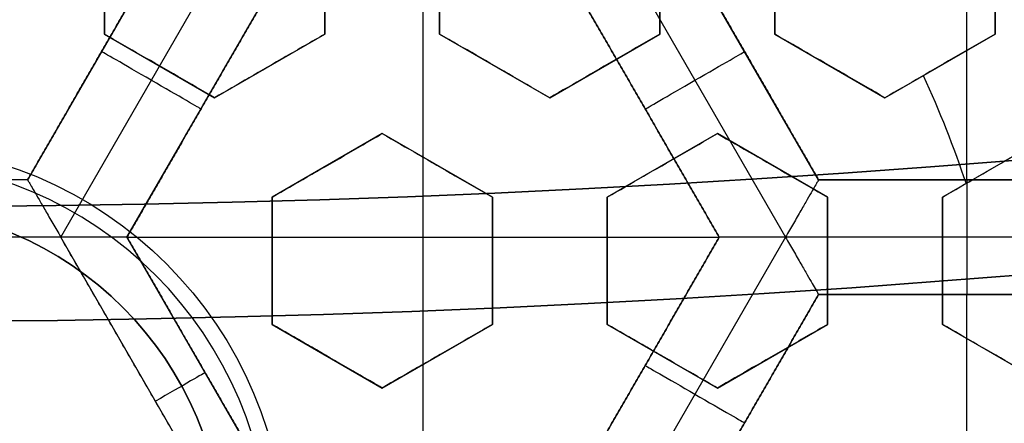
# Model space of a CAD drawing. Header units: centimetres. Extents: x -14.2 to 14.2, y -23.9 to 0.
# Tile 47 of 256: x 0.0305 to 0.245, y -23.0222 to -22.9343. Entities that reach past the tile are written whole.
import ezdxf

# ---------------------------------------------------------------- set-up
doc = ezdxf.new("R2010")
doc.units = ezdxf.units.CM
doc.layers.add('Default', color=7, linetype='Continuous', true_color=0x000000)

# ---------------------------------------------------------------- blocks, each defined once
blk = doc.blocks.new('Block 10')
at = {"layer": 'Default', "extrusion": (0, -1, 0)}
for centre, radius in [((0, 20, 11.64412), 3.05615), ((0, 20, 11.74394), 3.15), ((0, 20, 12.75), 3.15), ((0, 20, 12.8), 3.15), ((0, 20, 12.85), 3.15), ((0, 20, 13.5), 3), ((0, 20, 16.45), 3.05), ((0, 20, 16.45), 2.975), ((0, 20, 16.65), 3.05)]:
    blk.add_arc(centre, radius, 0, 180, dxfattribs=at)
at = {"layer": 'Default', "extrusion": (0, 1, 0)}
for centre, radius in [((0, 20, -11.82197), 3.15), ((0, 20, -11.9), 3.15), ((0, 20, -13.625), 3), ((0, 20, -13.75), 3), ((0, 20, -16.3051), 3.09762), ((0, 20, -16.41899), 3.15), ((0, 20, -16.5345), 3.15), ((0, 20, -16.55), 3.05), ((0, 20, -16.55), 2.975), ((0, 20, -16.65), 3.15), ((0, 20, -16.65), 2.975)]:
    blk.add_arc(centre, radius, 0, 180, dxfattribs=at)

msp = doc.modelspace()

# ---------------------------------------------------------------- linework, layer by layer
at = {"layer": 'Default'}
for p, q in [((0.2368, -22.96914, -4.2725), (0.2368, -22.85742, -4.2725)), ((0.049, -22.9097, -3.0051), (0.049, -22.93742, -3.0051)), ((0.097, -22.93742, -3.0138), (0.097, -22.9097, -3.0138)), ((0.122, -22.9097, -3.01976), (0.122, -22.93742, -3.01976)), ((0.17, -22.93742, -3.03293), (0.17, -22.9097, -3.03293)), ((0.195, -22.9097, -3.04041), (0.195, -22.93742, -3.04041)), ((0.243, -22.93742, -3.05551), (0.243, -22.9097, -3.05551)), ((0.0645, -22.91328, -4.30625), (0.03225, -22.96914, -4.30625)), ((0.03947, -22.98164, -4.3525), (0.07894, -22.91328, -4.3525)), ((0.15787, -22.91328, -4.3525), (0.19733, -22.98164, -4.3525)), ((0.20455, -22.96914, -4.30625), (0.1723, -22.91328, -4.30625)), ((0.0539, -22.98164, -4.30625), (0.08615, -22.92578, -4.30625)), ((0.1184, -23.0375, -4.2725), (0.1184, -22.92578, -4.2725)), ((0.15065, -22.92578, -4.30625), (0.1829, -22.98164, -4.30625)), ((0.049, -22.93742, -3.00025), (0.073, -22.95127, -3.00025)), ((0.073, -22.95127, -3.0051), (0.097, -22.93742, -3.0051)), ((0.122, -22.93742, -3.018), (0.146, -22.95127, -3.018)), ((0.146, -22.95127, -3.02489), (0.17, -22.93742, -3.02489)), ((0.195, -22.93742, -3.04041), (0.219, -22.95127, -3.04041)), ((0.219, -22.95127, -3.04817), (0.243, -22.93742, -3.04817)), ((0.04838, -22.94121, -4.34), (0.04838, -22.94121, -4.2725)), ((0.18842, -22.94121, -4.34), (0.18842, -22.94121, -4.2725)), ((0.061, -22.94434, -3.02672), (0.061, -22.94434, -2.97351)), ((0.085, -22.94434, -3.03167), (0.085, -22.94434, -2.97846)), ((0.134, -22.94434, -3.04443), (0.134, -22.94434, -2.99122)), ((0.158, -22.94434, -3.0515), (0.158, -22.94434, -2.99829)), ((0.207, -22.94434, -3.0669), (0.207, -22.94434, -3.0137)), ((0.231, -22.94434, -3.07477), (0.231, -22.94434, -3.02156)), ((0.07003, -22.95371, -4.34), (0.07003, -22.95371, -4.2725)), ((0.16678, -22.95371, -4.34), (0.16678, -22.95371, -4.2725)), ((0.1095, -22.95907, -3.00256), (0.0855, -22.97292, -3.00256)), ((0.1335, -22.97292, -3.00967), (0.1095, -22.95907, -3.00967)), ((0.1825, -22.95907, -3.02489), (0.1585, -22.97292, -3.02489)), ((0.2065, -22.97292, -3.03293), (0.1825, -22.95907, -3.03293)), ((0.2555, -22.95907, -3.04947), (0.2315, -22.97292, -3.04947)), ((0.0975, -22.966, -3.02916), (0.0975, -22.966, -2.97595)), ((0.1215, -22.966, -3.03608), (0.1215, -22.966, -2.98287)), ((0.1705, -22.966, -3.0515), (0.1705, -22.966, -2.99829)), ((0.1945, -22.966, -3.05943), (0.1945, -22.966, -3.00622)), ((0.2435, -22.966, -3.07607), (0.2435, -22.966, -3.02286)), ((0.03225, -22.96914, -4.30625), (-0.03225, -22.96914, -4.30625)), ((0.26905, -22.96914, -4.30625), (0.20455, -22.96914, -4.30625)), ((0.2368, -22.96914, -4.34), (0.2368, -22.96914, -4.2725)), ((0.0855, -22.97292, -2.99463), (0.0855, -23.00064, -2.99463)), ((0.1335, -23.00064, -3.00967), (0.1335, -22.97292, -3.00967)), ((0.1585, -22.97292, -3.018), (0.1585, -23.00064, -3.018)), ((0.2065, -23.00064, -3.03446), (0.2065, -22.97292, -3.03446)), ((0.2315, -22.97292, -3.04319), (0.2315, -23.00064, -3.04319)), ((0.03947, -22.98164, -4.3525), (-0.03947, -22.98164, -4.3525)), ((0.07894, -23.05, -4.3525), (0.03947, -22.98164, -4.3525)), ((0.08615, -23.0375, -4.34), (0.0539, -22.98164, -4.34)), ((0.08615, -23.0375, -4.30625), (0.0539, -22.98164, -4.30625)), ((0.0539, -22.98164, -4.2725), (0.1829, -22.98164, -4.2725)), ((0.1829, -22.98164, -4.30625), (0.15065, -23.0375, -4.30625)), ((0.19733, -22.98164, -4.3525), (0.15787, -23.05, -4.3525)), ((0.27627, -22.98164, -4.3525), (0.19733, -22.98164, -4.3525)), ((0.0855, -22.98678, -3.02102), (0.0855, -22.98678, -2.96781)), ((0.1335, -22.98678, -3.03608), (0.1335, -22.98678, -2.98287)), ((0.1585, -22.98678, -3.04443), (0.1585, -22.98678, -2.99122)), ((0.2065, -22.98678, -3.06092), (0.2065, -22.98678, -3.00771)), ((0.2315, -22.98678, -3.06966), (0.2315, -22.98678, -3.01645)), ((0.1723, -23.05, -4.30625), (0.20455, -22.99414, -4.30625)), ((0.20455, -22.99414, -4.30625), (0.26905, -22.99414, -4.30625)), ((0.2368, -22.99414, -4.34), (0.2368, -22.99414, -4.2725)), ((0.2368, -23.10586, -4.2725), (0.2368, -22.99414, -4.2725)), ((0.0855, -23.00064, -2.99463), (0.1095, -23.01449, -2.99463)), ((0.1095, -23.01449, -3.00256), (0.1335, -23.00064, -3.00256)), ((0.1585, -23.00064, -3.01976), (0.1825, -23.01449, -3.01976)), ((0.1825, -23.01449, -3.02819), (0.2065, -23.00064, -3.02819)), ((0.2315, -23.00064, -3.04573), (0.2555, -23.01449, -3.04573)), ((0.0975, -23.00756, -3.02102), (0.0975, -23.00756, -2.96781)), ((0.1215, -23.00756, -3.02916), (0.1215, -23.00756, -2.97595)), ((0.1705, -23.00756, -3.04627), (0.1705, -23.00756, -2.99306)), ((0.1945, -23.00756, -3.05477), (0.1945, -23.00756, -3.00156)), ((0.2435, -23.00756, -3.07228), (0.2435, -23.00756, -3.01907)), ((0.07003, -23.00957, -4.34), (0.07003, -23.00957, -4.2725)), ((0.16678, -23.00957, -4.34), (0.16678, -23.00957, -4.2725)), ((0.18843, -23.02207, -4.34), (0.18843, -23.02207, -4.2725))]:
    msp.add_line(p, q, dxfattribs=at)
at = {"layer": 'Default', "extrusion": (0, 0, -1)}
for centre, radius, start, end in [((0, -23.05, 3), 0.9, 90, 270), ((0, -23.05, 3.79), 0.9, 90, 270), ((0, -23.05, 4.6), 0.855, 90, 270), ((0, -23.05, 4.28676), 0.835, 90, 270), ((0, -23.05, 4.3375), 0.82, 0, 180), ((0, -23.05, 4.295), 0.8075, 90, 270), ((0, -23.05, 4.3125), 0.795, 0, 180), ((0, -23.05, 4.17865), 0.775, 90, 180), ((0, -23.05, 4.2025), 0.7575, 0, 180), ((0, -23.05, 4.245), 0.7575, 90, 270), ((0, -23.05, 4.2725), 0.7275, 0, 180), ((0, -23.05, 3.125), 0.6775, 0, 180), ((0, -23.05, 3.135), 0.6775, 0, 180), ((0, -23.05, 3.1075), 0.6725, 0, 180), ((0, -23.05, 3.145), 0.6725, 0, 180), ((0, -23.05, 4.2725), 0.6675, 0, 180), ((0, -23.05, 3.12652), 0.6125, 0, 180), ((0, -23.05, 3.1125), 0.6075, 0, 180), ((0, -23.05, 3.145), 0.6075, 0, 180), ((0, -23.05, 3.05), 0.6, 90, 270), ((0, -23.05, 3.1209), 0.55, 0, 180), ((0, -23.05, 3.07325), 0.24983, 155.5125, 161.3107), ((0, -23.05, 3.0145), 0.08842, 0, 180), ((0, -23.05, 3.0239), 0.075, 0, 180)]:
    msp.add_arc(centre, radius, start, end, dxfattribs=at)
at = {"layer": 'Default'}
for centre, radius, start, end in [((0, -23.05, -4.58), 0.835, 270, 90), ((0, -23.05, -4.43338), 0.835, 270, 90), ((0, -23.05, -4.3125), 0.7825, 0, 180), ((0, -23.05, -4.207), 0.775, 270, 90), ((0, -23.05, -4.19283), 0.775, 270, 90), ((0, -23.05, -4.2875), 0.7575, 0, 180), ((0, -23.05, -4.245), 0.7575, 0, 180), ((0, -23.05, -3.1), 0.7025, 0, 180), ((0, -23.05, -3.145), 0.6775, 0, 180), ((0, -23.05, -3.12625), 0.6725, 0, 180), ((0, -23.05, -4.3675), 0.6675, 0, 180), ((0, -23.05, -4.32), 0.6675, 0, 180), ((0, -23.05, -4.3975), 0.6375, 0, 180), ((0, -23.05, -3.1075), 0.63677, 0, 180), ((0, -23.05, -3.145), 0.62317, 0, 180), ((0, -23.05, -4.37848), 0.6075, 0, 180), ((0, -23.05, -4.3975), 0.6075, 0, 180), ((0, -23.05, -4.38799), 0.6075, 0, 180), ((0, -23.05, -3.12875), 0.6075, 0, 180), ((0, -23.05, -3), 0.6, 270, 90), ((0, -23.05, -3.1), 0.6, 270, 90), ((0, -23.05, -3.1125), 0.55, 0, 180), ((0, -23.05, -3.12929), 0.55, 0, 180), ((0, -23.05, -3.0139), 0.085, 0, 180), ((0, -23.05, -3.0575), 0.075, 0, 180), ((0, -23.05, -3.0407), 0.075, 0, 180)]:
    msp.add_arc(centre, radius, start, end, dxfattribs=at)
at = {"layer": 'Default', "extrusion": (0.5, 0.866025, 8.88178e-15)}
msp.add_arc((-11.525, -4.34, -19.84348), 0.0125, 180, 0, dxfattribs=at)
at = {"layer": 'Default', "extrusion": (0.5, -0.866025, 8.88178e-15)}
msp.add_arc((-11.31993, -4.34, 19.96189), 0.0125, 180, 0, dxfattribs=at)
at = {"layer": 'Default', "extrusion": (-1, 0, 0)}
msp.add_arc((22.98164, -4.34, -0.2368), 0.0125, 180, 0, dxfattribs=at)
at = {"layer": 'Default', "extrusion": (-0.5, -0.866025, -8.88178e-15)}
msp.add_arc((11.66172, -4.34, 19.84349), 0.0125, 180, 0, dxfattribs=at)
at = {"layer": 'Default', "extrusion": (-0.5, 0.866025, 0)}
msp.add_arc((11.45664, -4.34, -19.96369), 0.0125, 180, 270.0037, dxfattribs=at)
at = {"layer": 'Default'}
for points, degree in [([(0, -22.15, -4.58), (0.02354, -22.15, -4.58), (0.07064, -22.15184, -4.57997), (0.14099, -22.16018, -4.57998), (0.21022, -22.17395, -4.57998), (0.27839, -22.19316, -4.57998), (0.34478, -22.21766, -4.57998), (0.40892, -22.24722, -4.57998), (0.47076, -22.28185, -4.57998), (0.5295, -22.32111, -4.57998), (0.58506, -22.36489, -4.57998), (0.63709, -22.41299, -4.57998), (0.68501, -22.46483, -4.57998), (0.72886, -22.52044, -4.57998), (0.76818, -22.5793, -4.57998), (0.80269, -22.64091, -4.57998), (0.83237, -22.70527, -4.57998), (0.85682, -22.77158, -4.57998), (0.87602, -22.83963, -4.57998), (0.88984, -22.90913, -4.57998), (0.89814, -22.97925, -4.57998), (0.90093, -23.05, -4.57998), (0.89814, -23.12075, -4.57998), (0.88985, -23.19086, -4.57998), (0.87602, -23.26037, -4.57998), (0.85682, -23.32842, -4.57998), (0.83237, -23.39473, -4.57998), (0.80269, -23.45909, -4.57998), (0.76819, -23.52069, -4.57998), (0.72886, -23.57956, -4.57998), (0.68501, -23.63517, -4.57998), (0.63709, -23.68701, -4.57998), (0.58506, -23.73511, -4.57998), (0.52951, -23.77889, -4.57998), (0.47076, -23.81815, -4.57998), (0.40892, -23.85278, -4.57998), (0.34478, -23.88234, -4.57998), (0.27839, -23.90684, -4.57998), (0.21023, -23.92605, -4.57998), (0.14099, -23.93982, -4.57998), (0.07064, -23.94816, -4.57997), (0.02354, -23.95, -4.58), (0, -23.95, -4.58)], 3), ([(0, -22.17001, -4.59999), (0.02307, -22.17001, -4.59999), (0.06904, -22.17183, -4.6), (0.13786, -22.17997, -4.6), (0.20555, -22.19343, -4.6), (0.2722, -22.21222, -4.6), (0.33711, -22.23617, -4.6), (0.39982, -22.26508, -4.6), (0.46029, -22.29894, -4.6), (0.51773, -22.33732, -4.6), (0.57205, -22.38013, -4.6), (0.62292, -22.42716, -4.6), (0.66977, -22.47785, -4.6), (0.71265, -22.53222, -4.6), (0.7511, -22.58977, -4.6), (0.78484, -22.65001, -4.6), (0.81385, -22.71294, -4.6), (0.83776, -22.77777, -4.6), (0.85654, -22.84431, -4.6), (0.87005, -22.91227, -4.6), (0.87816, -22.98082, -4.6), (0.88089, -23.05, -4.6), (0.87816, -23.11918, -4.6), (0.87005, -23.18773, -4.6), (0.85654, -23.25569, -4.6), (0.83776, -23.32222, -4.6), (0.81385, -23.38706, -4.6), (0.78484, -23.44999, -4.6), (0.7511, -23.51022, -4.6), (0.71265, -23.56778, -4.6), (0.66978, -23.62215, -4.6), (0.62292, -23.67284, -4.6), (0.57205, -23.71987, -4.6), (0.51773, -23.76268, -4.6), (0.46029, -23.80106, -4.6), (0.39983, -23.83492, -4.6), (0.33711, -23.86382, -4.6), (0.2722, -23.88778, -4.6), (0.20555, -23.90657, -4.6), (0.13786, -23.92003, -4.6), (0.06904, -23.92817, -4.6), (0.02307, -23.92999, -4.59999), (0, -23.92999, -4.59999)], 3), ([(0.049, -22.93742, -3.02701), (0.049, -22.9346, -3.02795), (0.049, -22.92879, -3.0299), (0.049, -22.91956, -3.03303), (0.049, -22.91305, -3.03526), (0.049, -22.9097, -3.0364)], 3), ([(0.049, -22.93742, -2.9738), (0.049, -22.93461, -2.97473), (0.049, -22.92881, -2.97668), (0.049, -22.91959, -2.97981), (0.049, -22.91306, -2.98204), (0.049, -22.9097, -2.9832)], 3), ([(0.097, -22.9097, -3.0444), (0.097, -22.91309, -3.04338), (0.097, -22.91966, -3.04144), (0.097, -22.92885, -3.03879), (0.097, -22.93463, -3.03717), (0.097, -22.93742, -3.0364)], 3), ([(0.097, -22.9097, -2.99119), (0.097, -22.91309, -2.99017), (0.097, -22.91966, -2.98823), (0.097, -22.92886, -2.98558), (0.097, -22.93463, -2.98396), (0.097, -22.93742, -2.9832)], 3), ([(0.122, -22.93742, -3.04274), (0.122, -22.93455, -3.04345), (0.122, -22.92868, -3.04492), (0.122, -22.91951, -3.04732), (0.122, -22.91303, -3.04907), (0.122, -22.9097, -3.04999)], 3), ([(0.122, -22.93742, -2.98953), (0.122, -22.93454, -2.99024), (0.122, -22.92866, -2.99172), (0.122, -22.91948, -2.99412), (0.122, -22.91301, -2.99587), (0.122, -22.9097, -2.99678)], 3), ([(0.17, -22.9097, -3.06254), (0.17, -22.91289, -3.0618), (0.17, -22.91919, -3.06037), (0.17, -22.9284, -3.05838), (0.17, -22.93443, -3.05713), (0.17, -22.93742, -3.05653)], 3), ([(0.17, -22.9097, -3.00933), (0.17, -22.9129, -3.00859), (0.17, -22.91921, -3.00716), (0.17, -22.92841, -3.00516), (0.17, -22.93444, -3.00392), (0.17, -22.93742, -3.00332)], 3), ([(0.195, -22.93742, -3.06427), (0.195, -22.9344, -3.06482), (0.195, -22.92834, -3.06596), (0.195, -22.91912, -3.06778), (0.195, -22.91286, -3.06908), (0.195, -22.9097, -3.06975)], 3), ([(0.195, -22.93742, -3.01106), (0.195, -22.9344, -3.01161), (0.195, -22.92832, -3.01275), (0.195, -22.91911, -3.01457), (0.195, -22.91286, -3.01587), (0.195, -22.9097, -3.01654)], 3), ([(0.243, -22.9097, -3.08444), (0.243, -22.91282, -3.08388), (0.243, -22.91902, -3.08278), (0.243, -22.92824, -3.08123), (0.243, -22.93437, -3.08026), (0.243, -22.93742, -3.07979)], 3), ([(0.243, -22.9097, -3.03123), (0.243, -22.91282, -3.03067), (0.243, -22.91903, -3.02957), (0.243, -22.92825, -3.02802), (0.243, -22.93437, -3.02705), (0.243, -22.93742, -3.02658)], 3), ([(0.0645, -22.91328, -4.2725), (0.04838, -22.94121, -4.2725), (0.03225, -22.96914, -4.2725)], 2), ([(0.03225, -22.96914, -4.34), (0.04838, -22.94121, -4.34), (0.0645, -22.91328, -4.34)], 2), ([(0.20455, -22.96914, -4.2725), (0.18842, -22.94121, -4.2725), (0.1723, -22.91328, -4.2725)], 2), ([(0.1723, -22.91328, -4.34), (0.18842, -22.94121, -4.34), (0.20455, -22.96914, -4.34)], 2), ([(0.08615, -22.92578, -4.34), (0.07003, -22.95371, -4.34), (0.0539, -22.98164, -4.34)], 2), ([(0.0539, -22.98164, -4.2725), (0.07003, -22.95371, -4.2725), (0.08615, -22.92578, -4.2725)], 2), ([(0.1829, -22.98164, -4.34), (0.16678, -22.95371, -4.34), (0.15065, -22.92578, -4.34)], 2), ([(0.15065, -22.92578, -4.2725), (0.16678, -22.95371, -4.2725), (0.1829, -22.98164, -4.2725)], 2), ([(0.049, -22.93742, -2.9738), (0.049, -22.93742, -3.0004), (0.049, -22.93742, -3.02701)], 2), ([(0.073, -22.95127, -3.02701), (0.07034, -22.94973, -3.02688), (0.065, -22.94666, -3.02671), (0.057, -22.94203, -3.02671), (0.05166, -22.93896, -3.02688), (0.049, -22.93742, -3.02701)], 3), ([(0.073, -22.95127, -2.9738), (0.07034, -22.94973, -2.97367), (0.065, -22.94666, -2.9735), (0.057, -22.94203, -2.9735), (0.05166, -22.93896, -2.97367), (0.049, -22.93742, -2.9738)], 3), ([(0.097, -22.93742, -3.0364), (0.09409, -22.93909, -3.03525), (0.08844, -22.94236, -3.03302), (0.08045, -22.94697, -3.02989), (0.07543, -22.94987, -3.02794), (0.073, -22.95127, -3.02701)], 3), ([(0.097, -22.93742, -2.9832), (0.0941, -22.93909, -2.98205), (0.08846, -22.94235, -2.97982), (0.08047, -22.94696, -2.97669), (0.07544, -22.94986, -2.97474), (0.073, -22.95127, -2.9738)], 3), ([(0.097, -22.93742, -2.9832), (0.097, -22.93742, -3.0098), (0.097, -22.93742, -3.0364)], 2), ([(0.122, -22.93742, -2.98953), (0.122, -22.93742, -3.01613), (0.122, -22.93742, -3.04274)], 2), ([(0.146, -22.95127, -3.04647), (0.14331, -22.94972, -3.04597), (0.13796, -22.94663, -3.04504), (0.12998, -22.94202, -3.04379), (0.12466, -22.93895, -3.04307), (0.122, -22.93742, -3.04274)], 3), ([(0.146, -22.95127, -2.99326), (0.14331, -22.94972, -2.99276), (0.13795, -22.94662, -2.99182), (0.12997, -22.94202, -2.99058), (0.12465, -22.93895, -2.98986), (0.122, -22.93742, -2.98953)], 3), ([(0.17, -22.93742, -3.05653), (0.16728, -22.93899, -3.05539), (0.16187, -22.94211, -3.05312), (0.15387, -22.94673, -3.04976), (0.14861, -22.94977, -3.04756), (0.146, -22.95127, -3.04647)], 3), ([(0.17, -22.93742, -3.00332), (0.16728, -22.93899, -3.00218), (0.16187, -22.94211, -2.99991), (0.15387, -22.94673, -2.99656), (0.14861, -22.94977, -2.99435), (0.146, -22.95127, -2.99326)], 3), ([(0.17, -22.93742, -3.00332), (0.17, -22.93742, -3.02993), (0.17, -22.93742, -3.05653)], 2), ([(0.195, -22.93742, -3.01106), (0.195, -22.93742, -3.03767), (0.195, -22.93742, -3.06427)], 2), ([(0.219, -22.95127, -3.06975), (0.21627, -22.9497, -3.06908), (0.21085, -22.94657, -3.06778), (0.20287, -22.94196, -3.06596), (0.19761, -22.93893, -3.06482), (0.195, -22.93742, -3.06427)], 3), ([(0.219, -22.95127, -3.01654), (0.21627, -22.94969, -3.01587), (0.21084, -22.94656, -3.01457), (0.20286, -22.94196, -3.01275), (0.19761, -22.93892, -3.01161), (0.195, -22.93742, -3.01106)], 3), ([(0.243, -22.93742, -3.07979), (0.24028, -22.93899, -3.07865), (0.23487, -22.94211, -3.07639), (0.22686, -22.94673, -3.07304), (0.22161, -22.94977, -3.07084), (0.219, -22.95127, -3.06975)], 3), ([(0.243, -22.93742, -3.02658), (0.24028, -22.93899, -3.02544), (0.23487, -22.94211, -3.02318), (0.22687, -22.94673, -3.01983), (0.22161, -22.94977, -3.01763), (0.219, -22.95127, -3.01654)], 3), ([(0.243, -22.93742, -3.02658), (0.243, -22.93742, -3.05319), (0.243, -22.93742, -3.07979)], 2), ([(0.073, -22.95127, -2.9738), (0.073, -22.95127, -3.0004), (0.073, -22.95127, -3.02701)], 2), ([(0.146, -22.95127, -2.99326), (0.146, -22.95127, -3.01986), (0.146, -22.95127, -3.04647)], 2), ([(0.219, -22.95127, -3.01654), (0.219, -22.95127, -3.04315), (0.219, -22.95127, -3.06975)], 2), ([(0.0855, -22.97292, -3.02421), (0.08801, -22.97147, -3.02525), (0.09313, -22.96852, -3.02736), (0.10114, -22.9639, -3.03066), (0.10668, -22.9607, -3.03295), (0.1095, -22.95907, -3.03412)], 3), ([(0.0855, -22.97292, -2.97101), (0.088, -22.97148, -2.97203), (0.09312, -22.96853, -2.97414), (0.10112, -22.96391, -2.97744), (0.10667, -22.9607, -2.97974), (0.1095, -22.95907, -2.98091)], 3), ([(0.1095, -22.95907, -3.03412), (0.11213, -22.96059, -3.03451), (0.11742, -22.96364, -3.03534), (0.12538, -22.96824, -3.03677), (0.13078, -22.97136, -3.03785), (0.1335, -22.97292, -3.03842)], 3), ([(0.1095, -22.95907, -3.03412), (0.1095, -22.95907, -3.00752), (0.1095, -22.95907, -2.98091)], 2), ([(0.1095, -22.95907, -2.98091), (0.11214, -22.96059, -2.9813), (0.11744, -22.96365, -2.98213), (0.1254, -22.96825, -2.98356), (0.13079, -22.97136, -2.98465), (0.1335, -22.97292, -2.98521)], 3), ([(0.1585, -22.97292, -3.04647), (0.16111, -22.97142, -3.04756), (0.16637, -22.96838, -3.04977), (0.17437, -22.96376, -3.05312), (0.17978, -22.96064, -3.05539), (0.1825, -22.95907, -3.05653)], 3), ([(0.1585, -22.97292, -2.99326), (0.16111, -22.97142, -2.99435), (0.16637, -22.96838, -2.99655), (0.17437, -22.96376, -2.99991), (0.17978, -22.96064, -3.00218), (0.1825, -22.95907, -3.00332)], 3), ([(0.1825, -22.95907, -3.05653), (0.18508, -22.96056, -3.05713), (0.1903, -22.96357, -3.05837), (0.19827, -22.96817, -3.06037), (0.20373, -22.97133, -3.0618), (0.2065, -22.97292, -3.06254)], 3), ([(0.1825, -22.95907, -3.05653), (0.1825, -22.95907, -3.02993), (0.1825, -22.95907, -3.00332)], 2), ([(0.1825, -22.95907, -3.00332), (0.18509, -22.96056, -3.00392), (0.19031, -22.96358, -3.00517), (0.19828, -22.96818, -3.00716), (0.20374, -22.97133, -3.00859), (0.2065, -22.97292, -3.00933)], 3), ([(0.2315, -22.97292, -3.07112), (0.23407, -22.97144, -3.07218), (0.23928, -22.96843, -3.07433), (0.24728, -22.96381, -3.07763), (0.25274, -22.96066, -3.07988), (0.2555, -22.95907, -3.08102)], 3), ([(0.2315, -22.97292, -3.01791), (0.23407, -22.97144, -3.01897), (0.23928, -22.96843, -3.02112), (0.24728, -22.96381, -3.02442), (0.25274, -22.96066, -3.02667), (0.2555, -22.95907, -3.02782)], 3), ([(0.03225, -22.96914, -4.2725), (0, -22.96914, -4.2725), (-0.03225, -22.96914, -4.2725)], 2), ([(0.03225, -22.96914, -4.34), (0, -22.96914, -4.34), (-0.03225, -22.96914, -4.34)], 2), ([(0.03225, -22.96914, -4.2725), (0.03225, -22.96914, -4.30625), (0.03225, -22.96914, -4.34)], 2), ([(0.03225, -22.96914, -4.34), (0.03225, -22.96914, -4.34086), (0.03236, -22.96932, -4.34258), (0.03282, -22.97012, -4.34509), (0.0336, -22.97147, -4.34744), (0.0347, -22.97337, -4.34952), (0.03609, -22.97578, -4.35117), (0.03771, -22.97859, -4.35225), (0.03888, -22.98061, -4.3525), (0.03947, -22.98164, -4.3525)], 3), ([(0.20455, -22.96914, -4.34), (0.20455, -22.96914, -4.34086), (0.20444, -22.96932, -4.34258), (0.20398, -22.97012, -4.34509), (0.2032, -22.97147, -4.34744), (0.20211, -22.97337, -4.34952), (0.20071, -22.97578, -4.35117), (0.19909, -22.97859, -4.35225), (0.19793, -22.98061, -4.3525), (0.19733, -22.98164, -4.3525)], 3), ([(0.20455, -22.96914, -4.2725), (0.2368, -22.96914, -4.2725), (0.26905, -22.96914, -4.2725)], 2), ([(0.20455, -22.96914, -4.34), (0.20455, -22.96914, -4.30625), (0.20455, -22.96914, -4.2725)], 2), ([(0.20455, -22.96914, -4.34), (0.2368, -22.96914, -4.34), (0.26905, -22.96914, -4.34)], 2), ([(0.0855, -22.97292, -2.97101), (0.0855, -22.97292, -2.99761), (0.0855, -22.97292, -3.02421)], 2), ([(0.0855, -23.00064, -3.01825), (0.0855, -22.99775, -3.01878), (0.0855, -22.99184, -3.01992), (0.0855, -22.98273, -3.02188), (0.0855, -22.97625, -3.0234), (0.0855, -22.97292, -3.02421)], 3), ([(0.0855, -23.00064, -2.96504), (0.0855, -22.99772, -2.96557), (0.0855, -22.99178, -2.96672), (0.0855, -22.98266, -2.96869), (0.0855, -22.97622, -2.9702), (0.0855, -22.97292, -2.97101)], 3), ([(0.1335, -22.97292, -2.98521), (0.1335, -22.97292, -3.01182), (0.1335, -22.97292, -3.03842)], 2), ([(0.1335, -22.97292, -3.03842), (0.1335, -22.97605, -3.03785), (0.1335, -22.98227, -3.03677), (0.1335, -22.99147, -3.03534), (0.1335, -22.99759, -3.03451), (0.1335, -23.00064, -3.03412)], 3), ([(0.1335, -22.97292, -2.98521), (0.1335, -22.97606, -2.98464), (0.1335, -22.98229, -2.98356), (0.1335, -22.99149, -2.98213), (0.1335, -22.9976, -2.9813), (0.1335, -23.00064, -2.98091)], 3), ([(0.1585, -22.97292, -2.99326), (0.1585, -22.97292, -3.01986), (0.1585, -22.97292, -3.04647)], 2), ([(0.1585, -23.00064, -3.04274), (0.1585, -22.99757, -3.04307), (0.1585, -22.99144, -3.04379), (0.1585, -22.98222, -3.04503), (0.1585, -22.97603, -3.04597), (0.1585, -22.97292, -3.04647)], 3), ([(0.1585, -23.00064, -2.98953), (0.1585, -22.99757, -2.98986), (0.1585, -22.99143, -2.99058), (0.1585, -22.98221, -2.99183), (0.1585, -22.97602, -2.99276), (0.1585, -22.97292, -2.99326)], 3), ([(0.2065, -22.97292, -3.00933), (0.2065, -22.97292, -3.03594), (0.2065, -22.97292, -3.06254)], 2), ([(0.2065, -22.97292, -3.06254), (0.2065, -22.976, -3.06215), (0.2065, -22.98217, -3.06141), (0.2065, -22.99139, -3.06042), (0.2065, -22.99756, -3.05985), (0.2065, -23.00064, -3.05959)], 3), ([(0.2065, -22.97292, -3.00933), (0.2065, -22.97601, -3.00894), (0.2065, -22.98217, -3.0082), (0.2065, -22.9914, -3.00721), (0.2065, -22.99756, -3.00665), (0.2065, -23.00064, -3.00638)], 3), ([(0.2315, -22.97292, -3.01791), (0.2315, -22.97292, -3.04452), (0.2315, -22.97292, -3.07112)], 2), ([(0.2315, -23.00064, -3.06847), (0.2315, -22.99755, -3.0687), (0.2315, -22.99139, -3.06921), (0.2315, -22.98216, -3.0701), (0.2315, -22.976, -3.07077), (0.2315, -22.97292, -3.07112)], 3), ([(0.2315, -23.00064, -3.01526), (0.2315, -22.99755, -3.01549), (0.2315, -22.99139, -3.016), (0.2315, -22.98216, -3.01689), (0.2315, -22.976, -3.01756), (0.2315, -22.97292, -3.01791)], 3), ([(0.03947, -22.98164, -4.3525), (0, -22.98164, -4.3525), (-0.03947, -22.98164, -4.3525)], 2), ([(0.07894, -23.05, -4.3525), (0.0592, -23.01582, -4.3525), (0.03947, -22.98164, -4.3525)], 2), ([(0.0539, -22.98164, -4.34), (0.0539, -22.98164, -4.34086), (0.0537, -22.98164, -4.34258), (0.05277, -22.98164, -4.34509), (0.05121, -22.98164, -4.34744), (0.04902, -22.98164, -4.34952), (0.04623, -22.98164, -4.35117), (0.04299, -22.98164, -4.35225), (0.04065, -22.98164, -4.3525), (0.03947, -22.98164, -4.3525)], 3), ([(0.0539, -22.98164, -4.2725), (0.07003, -23.00957, -4.2725), (0.08615, -23.0375, -4.2725)], 2), ([(0.0539, -22.98164, -4.34), (0.0539, -22.98164, -4.30625), (0.0539, -22.98164, -4.2725)], 2), ([(0.0539, -22.98164, -4.34), (0.07003, -23.00957, -4.34), (0.08615, -23.0375, -4.34)], 2), ([(0.1829, -22.98164, -4.2725), (0.16678, -23.00957, -4.2725), (0.15065, -23.0375, -4.2725)], 2), ([(0.15065, -23.0375, -4.34), (0.16678, -23.00957, -4.34), (0.1829, -22.98164, -4.34)], 2), ([(0.19733, -22.98164, -4.3525), (0.19615, -22.98164, -4.3525), (0.19381, -22.98164, -4.35225), (0.19057, -22.98164, -4.35117), (0.18778, -22.98164, -4.34952), (0.18559, -22.98164, -4.34744), (0.18403, -22.98164, -4.34509), (0.18311, -22.98164, -4.34258), (0.1829, -22.98164, -4.34086), (0.1829, -22.98164, -4.34)], 3), ([(0.1829, -22.98164, -4.2725), (0.1829, -22.98164, -4.30625), (0.1829, -22.98164, -4.34)], 2), ([(0.19733, -22.98164, -4.3525), (0.19793, -22.98267, -4.3525), (0.19909, -22.98468, -4.35225), (0.20071, -22.9875, -4.35117), (0.20211, -22.98991, -4.34952), (0.20321, -22.99181, -4.34744), (0.20398, -22.99316, -4.34509), (0.20445, -22.99396, -4.34258), (0.20455, -22.99414, -4.34086), (0.20455, -22.99414, -4.34)], 3), ([(0.1723, -23.05, -4.2725), (0.18842, -23.02207, -4.2725), (0.20455, -22.99414, -4.2725)], 2), ([(0.20455, -22.99414, -4.34), (0.18842, -23.02207, -4.34), (0.1723, -23.05, -4.34)], 2), ([(0.26905, -22.99414, -4.2725), (0.2368, -22.99414, -4.2725), (0.20455, -22.99414, -4.2725)], 2), ([(0.26905, -22.99414, -4.34), (0.2368, -22.99414, -4.34), (0.20455, -22.99414, -4.34)], 2), ([(0.20455, -22.99414, -4.2725), (0.20455, -22.99414, -4.30625), (0.20455, -22.99414, -4.34)], 2), ([(0.0855, -23.00064, -2.96504), (0.0855, -23.00064, -2.99165), (0.0855, -23.00064, -3.01825)], 2), ([(0.1095, -23.01449, -3.02421), (0.10665, -23.01285, -3.02341), (0.10106, -23.00962, -3.0219), (0.09317, -23.00506, -3.01993), (0.08802, -23.00209, -3.01878), (0.0855, -23.00064, -3.01825)], 3), ([(0.1095, -23.01449, -2.97101), (0.10662, -23.01283, -2.9702), (0.10101, -23.00959, -2.96867), (0.09312, -23.00503, -2.96671), (0.088, -23.00208, -2.96557), (0.0855, -23.00064, -2.96504)], 3), ([(0.1335, -23.00064, -3.03412), (0.13067, -23.00227, -3.03295), (0.12512, -23.00548, -3.03065), (0.11712, -23.0101, -3.02735), (0.112, -23.01305, -3.02524), (0.1095, -23.01449, -3.02421)], 3), ([(0.1335, -23.00064, -2.98091), (0.13068, -23.00227, -2.97974), (0.12514, -23.00547, -2.97745), (0.11713, -23.01009, -2.97415), (0.11201, -23.01304, -2.97204), (0.1095, -23.01449, -2.97101)], 3), ([(0.1335, -23.00064, -2.98091), (0.1335, -23.00064, -3.00752), (0.1335, -23.00064, -3.03412)], 2), ([(0.1585, -23.00064, -2.98953), (0.1585, -23.00064, -3.01613), (0.1585, -23.00064, -3.04274)], 2), ([(0.1825, -23.01449, -3.04999), (0.17963, -23.01284, -3.04908), (0.17404, -23.00961, -3.04733), (0.16609, -23.00502, -3.04493), (0.16099, -23.00207, -3.04345), (0.1585, -23.00064, -3.04274)], 3), ([(0.1825, -23.01449, -2.99678), (0.17962, -23.01283, -2.99587), (0.17401, -23.00959, -2.99411), (0.16606, -23.005, -2.99172), (0.16098, -23.00207, -2.99024), (0.1585, -23.00064, -2.98953)], 3), ([(0.2065, -23.00064, -3.05959), (0.20367, -23.00227, -3.05846), (0.19813, -23.00547, -3.05623), (0.19013, -23.01009, -3.05302), (0.18501, -23.01304, -3.05098), (0.1825, -23.01449, -3.04999)], 3), ([(0.2065, -23.00064, -3.00638), (0.20368, -23.00227, -3.00525), (0.19814, -23.00546, -3.00302), (0.19014, -23.01008, -2.99982), (0.18501, -23.01304, -2.99778), (0.1825, -23.01449, -2.99678)], 3), ([(0.2065, -23.00064, -3.00638), (0.2065, -23.00064, -3.03299), (0.2065, -23.00064, -3.05959)], 2), ([(0.2315, -23.00064, -3.01526), (0.2315, -23.00064, -3.04187), (0.2315, -23.00064, -3.06847)], 2), ([(0.2555, -23.01449, -3.0762), (0.25266, -23.01286, -3.07526), (0.24711, -23.00965, -3.07344), (0.23913, -23.00504, -3.07087), (0.23401, -23.00209, -3.06925), (0.2315, -23.00064, -3.06847)], 3), ([(0.2555, -23.01449, -3.023), (0.25266, -23.01285, -3.02205), (0.24709, -23.00964, -3.02023), (0.23912, -23.00504, -3.01766), (0.23401, -23.00208, -3.01604), (0.2315, -23.00064, -3.01526)], 3), ([(0.1095, -23.01449, -2.97101), (0.1095, -23.01449, -2.99761), (0.1095, -23.01449, -3.02421)], 2), ([(0.1825, -23.01449, -2.99678), (0.1825, -23.01449, -3.02338), (0.1825, -23.01449, -3.04999)], 2)]:
    msp.add_open_spline(points, degree=degree, dxfattribs=at)

# ---------------------------------------------------------------- block references
at = {"layer": 'Default', "extrusion": (0, -1, 0)}
msp.add_blockref('Block 10', (0, 0), dxfattribs=at)

doc.saveas('drawing.dxf')
